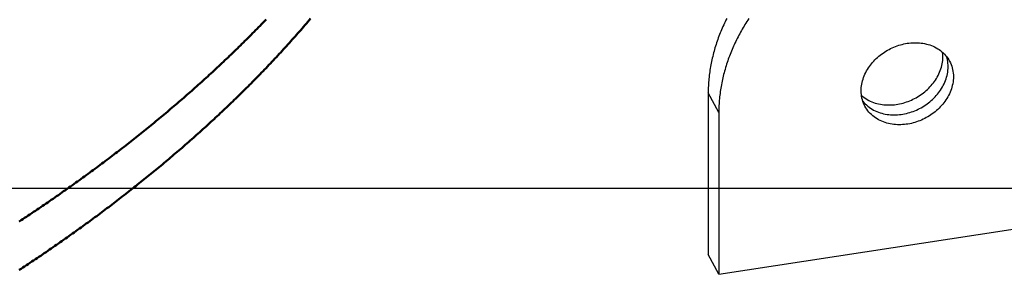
# Model space of a CAD drawing. Header units: millimetres. Extents: x 0 to 841, y 0 to 594.
# Tile 28 of 36: x 448 to 516, y 312 to 329. Entities that reach past the tile are written whole.
import ezdxf

# ---------------------------------------------------------------- set-up
doc = ezdxf.new("R2010")
doc.units = ezdxf.units.MM
for name, color, linetype, lineweight in [('COTA', 7, 'CONTINUOUS', 25), ('FINA', 7, 'CONTINUOUS', 25), ('VIS', 7, 'CONTINUOUS', 50)]:
    doc.layers.add(name, color=color, linetype=linetype, lineweight=lineweight)

msp = doc.modelspace()

# ---------------------------------------------------------------- linework, layer by layer
at = {"layer": 'COTA'}
msp.add_line((335.5, 317.76), (569.498, 317.76), dxfattribs=at)
at = {"layer": 'FINA'}
for points in [[(448.344, 312.151), (448.467, 312.231), (448.59, 312.312), (448.712, 312.393), (448.834, 312.474), (448.957, 312.555), (449.079, 312.636), (449.201, 312.718), (449.323, 312.8), (449.445, 312.881), (449.567, 312.963), (449.688, 313.045), (449.81, 313.128), (449.931, 313.21), (450.053, 313.293), (450.174, 313.375), (450.295, 313.458), (450.416, 313.541), (450.537, 313.625), (450.658, 313.708), (450.779, 313.792), (450.899, 313.875), (451.02, 313.959), (451.14, 314.043), (451.261, 314.127), (451.381, 314.212), (451.501, 314.296), (451.621, 314.381), (451.741, 314.465), (451.86, 314.55), (451.98, 314.635), (452.099, 314.721), (452.219, 314.806), (452.338, 314.892), (452.457, 314.978), (452.576, 315.063), (452.695, 315.15), (452.814, 315.236), (452.933, 315.322), (453.051, 315.409), (453.17, 315.495), (453.288, 315.582), (453.406, 315.669), (453.524, 315.757), (453.642, 315.844), (453.76, 315.931), (453.878, 316.019), (453.995, 316.107), (454.113, 316.195), (454.23, 316.283), (454.347, 316.372), (454.464, 316.46), (454.581, 316.549), (454.698, 316.638), (454.815, 316.727), (454.932, 316.816), (455.048, 316.905), (455.164, 316.995), (455.281, 317.085), (455.397, 317.174), (455.513, 317.264), (455.629, 317.355), (455.744, 317.445), (455.86, 317.536), (455.975, 317.626), (456.09, 317.717), (456.206, 317.808), (456.321, 317.899), (456.436, 317.991), (456.55, 318.082), (456.665, 318.174), (456.779, 318.266), (456.894, 318.358), (457.008, 318.45), (457.122, 318.543), (457.236, 318.635), (457.35, 318.728), (457.463, 318.821), (457.577, 318.914), (457.69, 319.007), (457.803, 319.101), (457.917, 319.194), (458.03, 319.288), (458.142, 319.382), (458.255, 319.476), (458.367, 319.57), (458.48, 319.665), (458.592, 319.76), (458.704, 319.854), (458.816, 319.949), (458.928, 320.045), (459.039, 320.14), (459.151, 320.235), (459.262, 320.331), (459.373, 320.427), (459.484, 320.523), (459.595, 320.619), (459.706, 320.716), (459.816, 320.812), (459.927, 320.909), (460.037, 321.006), (460.147, 321.103), (460.257, 321.201), (460.367, 321.298), (460.476, 321.396), (460.586, 321.494), (460.695, 321.592), (460.804, 321.69), (460.913, 321.788), (461.022, 321.887), (461.13, 321.985), (461.239, 322.084), (461.347, 322.184), (461.455, 322.283), (461.563, 322.382), (461.671, 322.482), (461.779, 322.582), (461.886, 322.682), (461.993, 322.782), (462.101, 322.882), (462.208, 322.983), (462.314, 323.084), (462.421, 323.185), (462.527, 323.286), (462.634, 323.387), (462.74, 323.489), (462.845, 323.59), (462.951, 323.692), (463.057, 323.794), (463.162, 323.896), (463.267, 323.999), (463.372, 324.101), (463.477, 324.204), (463.582, 324.307), (463.686, 324.41), (463.79, 324.514), (463.894, 324.617), (463.998, 324.721), (464.102, 324.825), (464.206, 324.929), (464.309, 325.033), (464.412, 325.138), (464.515, 325.242), (464.618, 325.347), (464.72, 325.452), (464.823, 325.557), (464.925, 325.663), (465.027, 325.768), (465.129, 325.874), (465.23, 325.98), (465.331, 326.086), (465.433, 326.193), (465.534, 326.299), (465.634, 326.406), (465.735, 326.513), (465.835, 326.62), (465.936, 326.727), (466.035, 326.835), (466.135, 326.943), (466.235, 327.051), (466.334, 327.159), (466.433, 327.267), (466.532, 327.375), (466.631, 327.484), (466.729, 327.593), (466.828, 327.702), (466.926, 327.811), (467.024, 327.921), (467.121, 328.03), (467.219, 328.14), (467.316, 328.25), (467.413, 328.36), (467.51, 328.471), (467.606, 328.581), (467.702, 328.692), (467.798, 328.803), (467.894, 328.914), (467.99, 329.026), (468.085, 329.137), (468.181, 329.249), (468.276, 329.361)], [(448.344, 315.473), (448.467, 315.553), (448.59, 315.634), (448.712, 315.715), (448.834, 315.796), (448.957, 315.877), (449.079, 315.958), (449.201, 316.04), (449.323, 316.122), (449.445, 316.203), (449.567, 316.285), (449.688, 316.367), (449.81, 316.45), (449.931, 316.532), (450.053, 316.615), (450.174, 316.698), (450.295, 316.78), (450.416, 316.863), (450.537, 316.947), (450.658, 317.03), (450.779, 317.114), (450.899, 317.197), (451.02, 317.281), (451.14, 317.365), (451.261, 317.449), (451.381, 317.534), (451.501, 317.618), (451.621, 317.703), (451.741, 317.787), (451.86, 317.872), (451.98, 317.958), (452.099, 318.043), (452.219, 318.128), (452.338, 318.214), (452.457, 318.3), (452.576, 318.385), (452.695, 318.472), (452.814, 318.558), (452.933, 318.644), (453.051, 318.731), (453.17, 318.817), (453.288, 318.904), (453.406, 318.991), (453.524, 319.079), (453.642, 319.166), (453.76, 319.254), (453.878, 319.341), (453.995, 319.429), (454.113, 319.517), (454.23, 319.605), (454.347, 319.694), (454.464, 319.782), (454.581, 319.871), (454.698, 319.96), (454.815, 320.049), (454.932, 320.138), (455.048, 320.227), (455.164, 320.317), (455.281, 320.407), (455.397, 320.496), (455.513, 320.586), (455.629, 320.677), (455.744, 320.767), (455.86, 320.858), (455.975, 320.948), (456.09, 321.039), (456.206, 321.13), (456.321, 321.221), (456.436, 321.313), (456.55, 321.404), (456.665, 321.496), (456.779, 321.588), (456.894, 321.68), (457.008, 321.772), (457.122, 321.865), (457.236, 321.957), (457.35, 322.05), (457.463, 322.143), (457.577, 322.236), (457.69, 322.329), (457.803, 322.423), (457.917, 322.516), (458.03, 322.61), (458.142, 322.704), (458.255, 322.798), (458.367, 322.892), (458.48, 322.987), (458.592, 323.082), (458.704, 323.176), (458.816, 323.271), (458.928, 323.367), (459.039, 323.462), (459.151, 323.558), (459.262, 323.653), (459.373, 323.749), (459.484, 323.845), (459.595, 323.941), (459.706, 324.038), (459.816, 324.134), (459.927, 324.231), (460.037, 324.328), (460.147, 324.425), (460.257, 324.523), (460.367, 324.62), (460.476, 324.718), (460.586, 324.816), (460.695, 324.914), (460.804, 325.012), (460.913, 325.11), (461.022, 325.209), (461.13, 325.308), (461.239, 325.406), (461.347, 325.506), (461.455, 325.605), (461.563, 325.704), (461.671, 325.804), (461.779, 325.904), (461.886, 326.004), (461.993, 326.104), (462.101, 326.204), (462.208, 326.305), (462.314, 326.406), (462.421, 326.507), (462.527, 326.608), (462.634, 326.709), (462.74, 326.811), (462.845, 326.912), (462.951, 327.014), (463.057, 327.116), (463.162, 327.218), (463.267, 327.321), (463.372, 327.423), (463.477, 327.526), (463.582, 327.629), (463.686, 327.732), (463.79, 327.836), (463.894, 327.939), (463.998, 328.043), (464.102, 328.147), (464.206, 328.251), (464.309, 328.355), (464.412, 328.46), (464.515, 328.564), (464.618, 328.669), (464.72, 328.774), (464.823, 328.879), (464.925, 328.985), (465.027, 329.09), (465.129, 329.196), (465.23, 329.302)], [(496.755, 329.365), (496.702, 329.258), (496.649, 329.15), (496.597, 329.041), (496.547, 328.932), (496.497, 328.822), (496.449, 328.712), (496.401, 328.602), (496.355, 328.491), (496.31, 328.38), (496.266, 328.268), (496.222, 328.156), (496.18, 328.043), (496.14, 327.93), (496.1, 327.817), (496.061, 327.703), (496.024, 327.588), (495.987, 327.474), (495.952, 327.359), (495.918, 327.244), (495.886, 327.128), (495.854, 327.012), (495.824, 326.896), (495.795, 326.779), (495.767, 326.662), (495.74, 326.545), (495.715, 326.427), (495.691, 326.309), (495.668, 326.191), (495.647, 326.073), (495.627, 325.955), (495.608, 325.836), (495.591, 325.717), (495.574, 325.598), (495.56, 325.478), (495.546, 325.359), (495.534, 325.239), (495.523, 325.12), (495.514, 325), (495.506, 324.88), (495.5, 324.76), (495.495, 324.64), (495.491, 324.52), (495.489, 324.399), (495.488, 324.279)], [(498.26, 329.361), (498.194, 329.261), (498.129, 329.159), (498.065, 329.058), (498.002, 328.955), (497.94, 328.852), (497.879, 328.749), (497.818, 328.645), (497.759, 328.54), (497.701, 328.435), (497.643, 328.33), (497.587, 328.224), (497.531, 328.117), (497.476, 328.01), (497.423, 327.902), (497.37, 327.794), (497.319, 327.686), (497.268, 327.577), (497.218, 327.467), (497.17, 327.357), (497.123, 327.247), (497.076, 327.136), (497.031, 327.024), (496.987, 326.913), (496.944, 326.8), (496.902, 326.688), (496.861, 326.575), (496.821, 326.461), (496.782, 326.347), (496.745, 326.233), (496.709, 326.119), (496.674, 326.004), (496.64, 325.888), (496.607, 325.773), (496.575, 325.657), (496.545, 325.54), (496.516, 325.424), (496.488, 325.307), (496.462, 325.189), (496.436, 325.072), (496.412, 324.954), (496.39, 324.836), (496.368, 324.718), (496.348, 324.599), (496.329, 324.481), (496.312, 324.362), (496.296, 324.243), (496.281, 324.123), (496.267, 324.004), (496.255, 323.884), (496.245, 323.764), (496.235, 323.645), (496.227, 323.525), (496.221, 323.405), (496.216, 323.284), (496.212, 323.164), (496.21, 323.044), (496.209, 322.924)], [(506.214, 323.361), (506.16, 323.469), (506.113, 323.579), (506.072, 323.692), (506.037, 323.807), (506.008, 323.923), (505.986, 324.041), (505.97, 324.16), (505.959, 324.279), (505.956, 324.399), (505.957, 324.519), (505.965, 324.639), (505.979, 324.758), (505.998, 324.877), (506.022, 324.994), (506.051, 325.111), (506.086, 325.226), (506.125, 325.339), (506.168, 325.451), (506.216, 325.561), (506.268, 325.669), (506.325, 325.775), (506.385, 325.879), (506.449, 325.981), (506.516, 326.08), (506.587, 326.177), (506.661, 326.271), (506.738, 326.363), (506.818, 326.453), (506.901, 326.54), (506.986, 326.624), (507.074, 326.705), (507.165, 326.784), (507.258, 326.86), (507.353, 326.933), (507.451, 327.003), (507.55, 327.07), (507.652, 327.134), (507.755, 327.195), (507.86, 327.253), (507.967, 327.308), (508.075, 327.359), (508.185, 327.408), (508.296, 327.453), (508.409, 327.494), (508.523, 327.533), (508.637, 327.567), (508.753, 327.599), (508.87, 327.626), (508.988, 327.65), (509.106, 327.671), (509.225, 327.687), (509.344, 327.7), (509.464, 327.708), (509.584, 327.713), (509.704, 327.713), (509.824, 327.709), (509.943, 327.701), (510.063, 327.688), (510.182, 327.671), (510.3, 327.65), (510.417, 327.623), (510.533, 327.592), (510.647, 327.557), (510.76, 327.516), (510.871, 327.47), (510.98, 327.42), (511.086, 327.364), (511.19, 327.304), (511.291, 327.239), (511.388, 327.168), (511.482, 327.093), (511.571, 327.013), (511.656, 326.929), (511.737, 326.84), (511.813, 326.747), (511.883, 326.65), (511.948, 326.549), (512.007, 326.444)], [(511.545, 326.742), (511.544, 326.795), (511.542, 326.847), (511.539, 326.9), (511.535, 326.952), (511.53, 327.004), (511.524, 327.057)], [(505.976, 324.104), (506.068, 324.027), (506.165, 323.954), (506.264, 323.886), (506.367, 323.823), (506.473, 323.765), (506.581, 323.712), (506.692, 323.664), (506.804, 323.621), (506.919, 323.583), (507.035, 323.55), (507.152, 323.522), (507.27, 323.498), (507.389, 323.479), (507.509, 323.465), (507.629, 323.455), (507.75, 323.449), (507.87, 323.448), (507.991, 323.451), (508.111, 323.458), (508.231, 323.469), (508.351, 323.484), (508.47, 323.503), (508.589, 323.526), (508.706, 323.552), (508.823, 323.583), (508.939, 323.616), (509.053, 323.654), (509.167, 323.694), (509.279, 323.739), (509.39, 323.786), (509.499, 323.837), (509.607, 323.891), (509.713, 323.948), (509.818, 324.009), (509.92, 324.072), (510.021, 324.139), (510.119, 324.208), (510.216, 324.281), (510.31, 324.356), (510.401, 324.434), (510.491, 324.515), (510.577, 324.599), (510.661, 324.686), (510.743, 324.775), (510.821, 324.867), (510.896, 324.961), (510.968, 325.058), (511.036, 325.157), (511.101, 325.259), (511.162, 325.363), (511.22, 325.469), (511.273, 325.577), (511.322, 325.687), (511.367, 325.799), (511.407, 325.913), (511.443, 326.028), (511.473, 326.145), (511.498, 326.263), (511.518, 326.382), (511.533, 326.501), (511.542, 326.622), (511.545, 326.742)], [(511.905, 326.065), (511.902, 326.183), (511.893, 326.302), (511.878, 326.42), (511.857, 326.537), (511.83, 326.653), (511.797, 326.767)], [(512.007, 326.444), (512.062, 326.335), (512.11, 326.223), (512.151, 326.108), (512.187, 325.991), (512.215, 325.872), (512.238, 325.752), (512.253, 325.631), (512.263, 325.509), (512.266, 325.387)], [(506.064, 323.716), (506.141, 323.623), (506.224, 323.534), (506.311, 323.45), (506.402, 323.371), (506.498, 323.296), (506.597, 323.227), (506.699, 323.162), (506.805, 323.102), (506.913, 323.048), (507.024, 322.998), (507.136, 322.954), (507.251, 322.915), (507.367, 322.88), (507.485, 322.85), (507.603, 322.826), (507.723, 322.805), (507.843, 322.79), (507.963, 322.779), (508.084, 322.772), (508.206, 322.77), (508.327, 322.772), (508.448, 322.779), (508.568, 322.789), (508.689, 322.803), (508.808, 322.822), (508.928, 322.844), (509.046, 322.87), (509.163, 322.899), (509.28, 322.933), (509.395, 322.97), (509.51, 323.01), (509.622, 323.054), (509.734, 323.101), (509.844, 323.152), (509.953, 323.206), (510.06, 323.263), (510.165, 323.323), (510.268, 323.386), (510.369, 323.453), (510.468, 323.522), (510.565, 323.595), (510.66, 323.67), (510.753, 323.749), (510.843, 323.83), (510.93, 323.914), (511.015, 324), (511.096, 324.09), (511.175, 324.182), (511.251, 324.276), (511.323, 324.374), (511.392, 324.473), (511.458, 324.575), (511.52, 324.679), (511.577, 324.786), (511.631, 324.894), (511.681, 325.005), (511.726, 325.117), (511.766, 325.231), (511.802, 325.347), (511.833, 325.464), (511.858, 325.583), (511.879, 325.702), (511.893, 325.823), (511.902, 325.943), (511.905, 326.065)], [(512.266, 325.387), (512.263, 325.265), (512.254, 325.144), (512.239, 325.024), (512.219, 324.904), (512.193, 324.785), (512.162, 324.668), (512.126, 324.552), (512.086, 324.437), (512.04, 324.325), (511.99, 324.214), (511.936, 324.105), (511.878, 323.998), (511.816, 323.894), (511.75, 323.792), (511.681, 323.692), (511.608, 323.595), (511.532, 323.5), (511.453, 323.408), (511.371, 323.318), (511.286, 323.231), (511.198, 323.147), (511.108, 323.066), (511.015, 322.988), (510.92, 322.912), (510.822, 322.84), (510.723, 322.77), (510.621, 322.704), (510.517, 322.641), (510.412, 322.581), (510.304, 322.524), (510.196, 322.47), (510.085, 322.419), (509.973, 322.372), (509.86, 322.329), (509.745, 322.288), (509.629, 322.252), (509.512, 322.219), (509.394, 322.189), (509.276, 322.164), (509.156, 322.142), (509.036, 322.124), (508.915, 322.11), (508.794, 322.1), (508.673, 322.094), (508.551, 322.093), (508.43, 322.095), (508.309, 322.102), (508.188, 322.114), (508.067, 322.13), (507.948, 322.151), (507.829, 322.177), (507.711, 322.207), (507.595, 322.242), (507.48, 322.283), (507.368, 322.328), (507.257, 322.378), (507.149, 322.434), (507.044, 322.494), (506.941, 322.56), (506.843, 322.63), (506.748, 322.706), (506.657, 322.786), (506.57, 322.872), (506.488, 322.961), (506.411, 323.056), (506.34, 323.154), (506.274, 323.256), (506.214, 323.361)], [(496.209, 322.924), (495.488, 324.279)], [(495.488, 324.279), (495.488, 313.206)], [(496.209, 322.924), (496.209, 311.85)], [(496.209, 311.85), (522.012, 315.808)], [(496.209, 311.85), (495.488, 313.206)]]:
    msp.add_lwpolyline(points, dxfattribs=at)
at = {"layer": 'VIS'}
for points in [[(448.344, 312.151), (448.467, 312.231), (448.59, 312.312), (448.712, 312.393), (448.834, 312.474), (448.957, 312.555), (449.079, 312.636), (449.201, 312.718), (449.323, 312.8), (449.445, 312.881), (449.567, 312.963), (449.688, 313.045), (449.81, 313.128), (449.931, 313.21), (450.053, 313.293), (450.174, 313.375), (450.295, 313.458), (450.416, 313.541), (450.537, 313.625), (450.658, 313.708), (450.779, 313.792), (450.899, 313.875), (451.02, 313.959), (451.14, 314.043), (451.261, 314.127), (451.381, 314.212), (451.501, 314.296), (451.621, 314.381), (451.741, 314.465), (451.86, 314.55), (451.98, 314.635), (452.099, 314.721), (452.219, 314.806), (452.338, 314.892), (452.457, 314.978), (452.576, 315.063), (452.695, 315.15), (452.814, 315.236), (452.933, 315.322), (453.051, 315.409), (453.17, 315.495), (453.288, 315.582), (453.406, 315.669), (453.524, 315.757), (453.642, 315.844), (453.76, 315.931), (453.878, 316.019), (453.995, 316.107), (454.113, 316.195), (454.23, 316.283), (454.347, 316.372), (454.464, 316.46), (454.581, 316.549), (454.698, 316.638), (454.815, 316.727), (454.932, 316.816), (455.048, 316.905), (455.164, 316.995), (455.281, 317.085), (455.397, 317.174), (455.513, 317.264), (455.629, 317.355), (455.744, 317.445), (455.86, 317.536), (455.975, 317.626), (456.09, 317.717), (456.206, 317.808), (456.321, 317.899), (456.436, 317.991), (456.55, 318.082), (456.665, 318.174), (456.779, 318.266), (456.894, 318.358), (457.008, 318.45), (457.122, 318.543), (457.236, 318.635), (457.35, 318.728), (457.463, 318.821), (457.577, 318.914), (457.69, 319.007), (457.803, 319.101), (457.917, 319.194), (458.03, 319.288), (458.142, 319.382), (458.255, 319.476), (458.367, 319.57), (458.48, 319.665), (458.592, 319.76), (458.704, 319.854), (458.816, 319.949), (458.928, 320.045), (459.039, 320.14), (459.151, 320.235), (459.262, 320.331), (459.373, 320.427), (459.484, 320.523), (459.595, 320.619), (459.706, 320.716), (459.816, 320.812), (459.927, 320.909), (460.037, 321.006), (460.147, 321.103), (460.257, 321.201), (460.367, 321.298), (460.476, 321.396), (460.586, 321.494), (460.695, 321.592), (460.804, 321.69), (460.913, 321.788), (461.022, 321.887), (461.13, 321.985), (461.239, 322.084), (461.347, 322.184), (461.455, 322.283), (461.563, 322.382), (461.671, 322.482), (461.779, 322.582), (461.886, 322.682), (461.993, 322.782), (462.101, 322.882), (462.208, 322.983), (462.314, 323.084), (462.421, 323.185), (462.527, 323.286), (462.634, 323.387), (462.74, 323.489), (462.845, 323.59), (462.951, 323.692), (463.057, 323.794), (463.162, 323.896), (463.267, 323.999), (463.372, 324.101), (463.477, 324.204), (463.582, 324.307), (463.686, 324.41), (463.79, 324.514), (463.894, 324.617), (463.998, 324.721), (464.102, 324.825), (464.206, 324.929), (464.309, 325.033), (464.412, 325.138), (464.515, 325.242), (464.618, 325.347), (464.72, 325.452), (464.823, 325.557), (464.925, 325.663), (465.027, 325.768), (465.129, 325.874), (465.23, 325.98), (465.331, 326.086), (465.433, 326.193), (465.534, 326.299), (465.634, 326.406), (465.735, 326.513), (465.835, 326.62), (465.936, 326.727), (466.035, 326.835), (466.135, 326.943), (466.235, 327.051), (466.334, 327.159), (466.433, 327.267), (466.532, 327.375), (466.631, 327.484), (466.729, 327.593), (466.828, 327.702), (466.926, 327.811), (467.024, 327.921), (467.121, 328.03), (467.219, 328.14), (467.316, 328.25), (467.413, 328.36), (467.51, 328.471), (467.606, 328.581), (467.702, 328.692), (467.798, 328.803), (467.894, 328.914), (467.99, 329.026), (468.085, 329.137), (468.181, 329.249), (468.276, 329.361)], [(448.344, 315.473), (448.467, 315.553), (448.59, 315.634), (448.712, 315.715), (448.834, 315.796), (448.957, 315.877), (449.079, 315.958), (449.201, 316.04), (449.323, 316.122), (449.445, 316.203), (449.567, 316.285), (449.688, 316.367), (449.81, 316.45), (449.931, 316.532), (450.053, 316.615), (450.174, 316.698), (450.295, 316.78), (450.416, 316.863), (450.537, 316.947), (450.658, 317.03), (450.779, 317.114), (450.899, 317.197), (451.02, 317.281), (451.14, 317.365), (451.261, 317.449), (451.381, 317.534), (451.501, 317.618), (451.621, 317.703), (451.741, 317.787), (451.86, 317.872), (451.98, 317.958), (452.099, 318.043), (452.219, 318.128), (452.338, 318.214), (452.457, 318.3), (452.576, 318.385), (452.695, 318.472), (452.814, 318.558), (452.933, 318.644), (453.051, 318.731), (453.17, 318.817), (453.288, 318.904), (453.406, 318.991), (453.524, 319.079), (453.642, 319.166), (453.76, 319.254), (453.878, 319.341), (453.995, 319.429), (454.113, 319.517), (454.23, 319.605), (454.347, 319.694), (454.464, 319.782), (454.581, 319.871), (454.698, 319.96), (454.815, 320.049), (454.932, 320.138), (455.048, 320.227), (455.164, 320.317), (455.281, 320.407), (455.397, 320.496), (455.513, 320.586), (455.629, 320.677), (455.744, 320.767), (455.86, 320.858), (455.975, 320.948), (456.09, 321.039), (456.206, 321.13), (456.321, 321.221), (456.436, 321.313), (456.55, 321.404), (456.665, 321.496), (456.779, 321.588), (456.894, 321.68), (457.008, 321.772), (457.122, 321.865), (457.236, 321.957), (457.35, 322.05), (457.463, 322.143), (457.577, 322.236), (457.69, 322.329), (457.803, 322.423), (457.917, 322.516), (458.03, 322.61), (458.142, 322.704), (458.255, 322.798), (458.367, 322.892), (458.48, 322.987), (458.592, 323.082), (458.704, 323.176), (458.816, 323.271), (458.928, 323.367), (459.039, 323.462), (459.151, 323.558), (459.262, 323.653), (459.373, 323.749), (459.484, 323.845), (459.595, 323.941), (459.706, 324.038), (459.816, 324.134), (459.927, 324.231), (460.037, 324.328), (460.147, 324.425), (460.257, 324.523), (460.367, 324.62), (460.476, 324.718), (460.586, 324.816), (460.695, 324.914), (460.804, 325.012), (460.913, 325.11), (461.022, 325.209), (461.13, 325.308), (461.239, 325.406), (461.347, 325.506), (461.455, 325.605), (461.563, 325.704), (461.671, 325.804), (461.779, 325.904), (461.886, 326.004), (461.993, 326.104), (462.101, 326.204), (462.208, 326.305), (462.314, 326.406), (462.421, 326.507), (462.527, 326.608), (462.634, 326.709), (462.74, 326.811), (462.845, 326.912), (462.951, 327.014), (463.057, 327.116), (463.162, 327.218), (463.267, 327.321), (463.372, 327.423), (463.477, 327.526), (463.582, 327.629), (463.686, 327.732), (463.79, 327.836), (463.894, 327.939), (463.998, 328.043), (464.102, 328.147), (464.206, 328.251), (464.309, 328.355), (464.412, 328.46), (464.515, 328.564), (464.618, 328.669), (464.72, 328.774), (464.823, 328.879), (464.925, 328.985), (465.027, 329.09), (465.129, 329.196), (465.23, 329.302)]]:
    msp.add_lwpolyline(points, dxfattribs=at)

doc.saveas('drawing.dxf')
